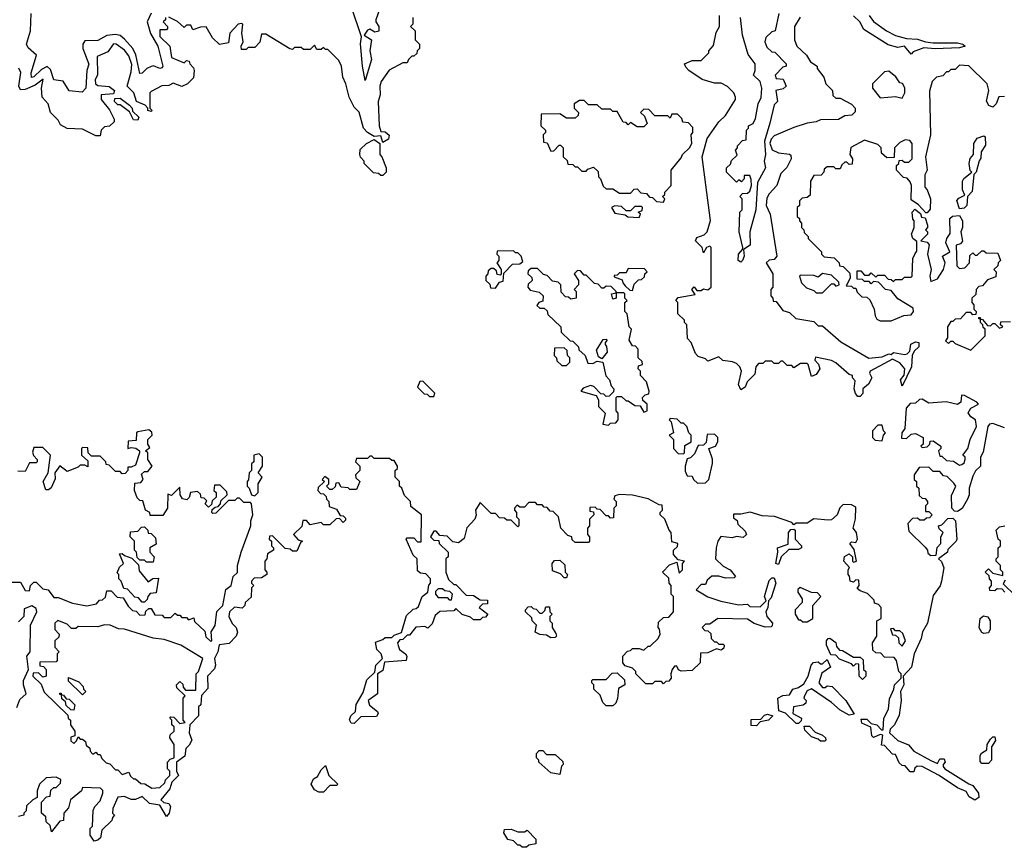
# Model space of a CAD drawing. Extents: x 2737310 to 2869991, y 870230 to 1012730.
# Tile 42 of 256: x 2820001 to 2824457, y 894720 to 898465. Entities that reach past the tile are written whole.
import ezdxf

# ---------------------------------------------------------------- set-up
doc = ezdxf.new("R2010")
doc.units = 0

msp = doc.modelspace()

# ---------------------------------------------------------------- linework, layer by layer
at = {"layer": '0CON02XD'}
for points in [[(2821644.5, 898555.5), (2821612.5, 898465), (2821612.5, 898455), (2821626.2, 898435), (2821626.1, 898413.9), (2821608.3, 898408.3), (2821585, 898422.5), (2821575, 898417.5), (2821560, 898395), (2821592.5, 898375), (2821585.8, 898325), (2821592.5, 898285), (2821565, 898190), (2821552, 898255), (2821543.6, 898356.4), (2821547.5, 898387.5), (2821502.3, 898522.3)], [(2820660, 898475), (2820660, 898465), (2820650, 898455), (2820670, 898435), (2820670, 898425), (2820665, 898420), (2820635, 898420), (2820635, 898390), (2820680, 898345), (2820687.5, 898295), (2820745, 898270), (2820755, 898280), (2820768.3, 898278.3), (2820770, 898265), (2820787, 898247), (2820790, 898235), (2820787, 898203), (2820760, 898175), (2820735, 898162.5), (2820695, 898177.5), (2820675, 898167.5), (2820643.6, 898166.4), (2820595, 898140), (2820590, 898135), (2820590, 898065), (2820600, 898055), (2820595, 898050), (2820580, 898055), (2820580, 898065), (2820568.3, 898078.3), (2820530, 898095), (2820517.5, 898135), (2820486.7, 898165), (2820505, 898230), (2820507.7, 898262.3), (2820495, 898302.5), (2820475, 898327.5), (2820437.5, 898355), (2820425, 898356.2), (2820399.3, 898320.7), (2820351.7, 898298.3), (2820352.5, 898215), (2820342.5, 898195), (2820343.3, 898175), (2820355, 898167.5), (2820405, 898163.3), (2820430, 898145), (2820425, 898130), (2820370, 898125), (2820370, 898105), (2820407, 898057), (2820427.5, 898015), (2820427.5, 898002.5), (2820407, 897983), (2820385, 897980), (2820370, 897965), (2820365, 897940), (2820345, 897940), (2820285, 897970), (2820215, 897972.5), (2820185, 897990), (2820175, 898010), (2820140, 898045), (2820130, 898085), (2820102.5, 898115), (2820100, 898155), (2820106.2, 898196.2), (2820071.2, 898168.8), (2820025, 898148.8), (2820005, 898147.5), (2819996.7, 898165), (2820006.1, 898226.1), (2819996.1, 898246.1)], [(2820595.8, 898495), (2820577.1, 898455), (2820592.4, 898402.4), (2820626.2, 898345), (2820648.8, 898255), (2820645, 898247.5), (2820635, 898243.8), (2820606.1, 898256.1), (2820595, 898254), (2820575.7, 898244.3), (2820555, 898223.3), (2820545, 898222.5), (2820526.7, 898306.7), (2820512.5, 898335), (2820475, 898378), (2820455, 898394), (2820435, 898398.6), (2820395, 898394.2), (2820355, 898371.4), (2820295, 898370), (2820286, 898355), (2820287.1, 898335), (2820314, 898264), (2820303.8, 898235), (2820300, 898155), (2820283, 898137), (2820225, 898143.3), (2820196.8, 898186.8), (2820155, 898193.3), (2820139.5, 898239.5), (2820125, 898253.3), (2820099.7, 898240.3), (2820065, 898206.7), (2820054.1, 898204.1), (2820052, 898225), (2820076.2, 898305), (2820038.3, 898338.3), (2820031.2, 898355), (2820048.8, 898415), (2820053, 898493)], [(2821780, 898475), (2821780, 898445), (2821770, 898435), (2821790, 898415), (2821790, 898375), (2821810, 898355), (2821810, 898335), (2821800, 898325), (2821798.3, 898311.7), (2821785, 898300), (2821775, 898300), (2821760, 898285), (2821755, 898270), (2821735, 898270), (2821673.6, 898236.4), (2821637.5, 898185), (2821630, 898165), (2821632.5, 898125), (2821623.3, 898095), (2821627.5, 897985), (2821635, 897960), (2821655, 897957.5), (2821673, 897943), (2821670, 897925), (2821645, 897910), (2821635, 897940), (2821605, 897936.7), (2821574.2, 897954.2), (2821556.2, 897975), (2821537, 898047), (2821515, 898070), (2821492.5, 898115), (2821477.5, 898175), (2821462.5, 898205), (2821457.5, 898255), (2821445, 898280), (2821395, 898330), (2821385, 898330), (2821375, 898340), (2821365, 898330), (2821345, 898330), (2821335, 898350), (2821315, 898330), (2821285, 898330), (2821275, 898340), (2821245, 898340), (2821235, 898330), (2821223, 898333), (2821115, 898400), (2821095, 898400), (2821087, 898363), (2821065, 898340), (2821035, 898340), (2821025, 898330), (2821005, 898330), (2821002.5, 898345), (2821012.5, 898365), (2821006.7, 898405), (2821010, 898445), (2821005, 898447.5), (2820990, 898445), (2820952.5, 898405), (2820945, 898360), (2820905, 898352.5), (2820873.8, 898383.8), (2820845, 898432.5), (2820818.3, 898431.7), (2820785, 898420), (2820775, 898440), (2820755, 898440), (2820745, 898430), (2820715, 898457.5), (2820675, 898476.7)], [(2823393, 897677), (2823383, 897657), (2823380, 897625), (2823397.5, 897585), (2823427.5, 897395), (2823415, 897380), (2823393, 897377), (2823380, 897365), (2823410, 897315), (2823410, 897255), (2823400, 897245), (2823400, 897215), (2823410, 897205), (2823411.7, 897191.7), (2823425, 897190), (2823455, 897150), (2823485, 897140), (2823513, 897113), (2823595, 897100), (2823615, 897080), (2823635, 897080), (2823717, 897007), (2823843.9, 896933.9), (2823905, 896940), (2823935, 896952.5), (2823945, 896950), (2823955, 896960), (2824005, 896950), (2824017, 896953), (2824030, 896965), (2824033.6, 896996.4), (2824055, 897007.5), (2824070, 897005), (2824070, 896985), (2824050, 896965), (2824040, 896945), (2824037.5, 896895), (2823995, 896807.5), (2823986.7, 896835), (2824003.3, 896856.7), (2824006.7, 896885), (2823985, 896912), (2823950.7, 896929.3), (2823850, 896875), (2823847.5, 896865), (2823857.5, 896845), (2823843.3, 896816.7), (2823817.5, 896795), (2823816.4, 896773.6), (2823805, 896760), (2823795, 896760), (2823783, 896773), (2823777.5, 896795), (2823781.7, 896831.7), (2823770, 896845), (2823770, 896855), (2823755, 896860), (2823695, 896912.5), (2823675, 896922.5), (2823602.5, 896937.5), (2823600, 896925), (2823616.2, 896906.2), (2823622, 896885), (2823605, 896860), (2823585, 896850), (2823570, 896905), (2823565, 896910), (2823535, 896910), (2823505, 896890), (2823495, 896900), (2823475, 896900), (2823455, 896920), (2823445, 896920), (2823435, 896910), (2823415, 896910), (2823405, 896920), (2823375, 896920), (2823365, 896910), (2823345, 896910), (2823332.5, 896895), (2823328.3, 896861.7), (2823293.8, 896826.2), (2823285, 896802.5), (2823265, 896790), (2823253.8, 896815), (2823267.5, 896875), (2823260, 896895), (2823245, 896910), (2823227, 896917), (2823183, 896923), (2823165, 896940), (2823115, 896920), (2823105, 896930), (2823071.7, 896941.7), (2823060, 896955), (2823040, 897005), (2823023, 897023), (2823020, 897085), (2823010, 897095), (2823010, 897105), (2822980, 897135), (2822980, 897185), (2822970, 897195), (2822981.7, 897208.3), (2823058.3, 897221.7), (2823042.5, 897245), (2823053, 897257), (2823065, 897240), (2823085, 897240), (2823095, 897247.5), (2823115, 897242.5), (2823130, 897255), (2823130, 897435), (2823125, 897440), (2823110, 897435), (2823095, 897410), (2823090, 897435), (2823060, 897465), (2823065, 897480), (2823098.8, 897491.2), (2823112.5, 897505), (2823127, 897557), (2823090, 897845), (2823111.7, 897928.3), (2823165, 898002.5), (2823195, 898032.5), (2823240, 898105), (2823240, 898115), (2823232.5, 898135), (2823205, 898162.5), (2823175, 898177.5), (2823145, 898177.5), (2823090, 898195), (2823030, 898235), (2823015, 898250), (2823010, 898265), (2823045, 898280), (2823085, 898280), (2823120, 898315), (2823120, 898325), (2823141.7, 898348.3), (2823153, 898407), (2823167.5, 898435), (2823167.5, 898485)], [(2823437, 898493), (2823420, 898415), (2823405, 898410), (2823377.5, 898385), (2823373.8, 898365), (2823381.7, 898341.7), (2823405, 898320), (2823418.3, 898318.3), (2823470, 898265), (2823470, 898255), (2823455, 898250), (2823420, 898215), (2823425, 898200), (2823456.4, 898196.4), (2823470, 898165), (2823457, 898153), (2823422.5, 898145), (2823430, 898095), (2823415, 898080), (2823396.4, 897996.4), (2823372, 897915), (2823375.7, 897855), (2823370, 897825), (2823376.2, 897795), (2823340.7, 897729.3), (2823333.1, 897605), (2823305.8, 897505), (2823306.2, 897445), (2823277.5, 897425), (2823279.2, 897395), (2823272.5, 897375), (2823265, 897367.5), (2823253.3, 897375), (2823254, 897405), (2823272.5, 897425), (2823273.8, 897435), (2823257.5, 897505), (2823260, 897595), (2823270, 897605), (2823270, 897655), (2823260, 897665), (2823271.7, 897678.3), (2823295, 897680), (2823305, 897690), (2823312.5, 897715), (2823311.7, 897741.7), (2823305, 897760), (2823280, 897760), (2823280, 897745), (2823268.3, 897731.7), (2823255, 897740), (2823245, 897730), (2823200, 897775), (2823200, 897795), (2823218.3, 897811.7), (2823221.7, 897828.3), (2823248.3, 897851.7), (2823240, 897875), (2823250, 897885), (2823250, 897895), (2823271.7, 897918.3), (2823288.3, 897921.7), (2823290, 897965), (2823300, 897975), (2823300, 897985), (2823320, 897995), (2823331.7, 898018.3), (2823343.3, 898085), (2823356.4, 898113.6), (2823360, 898155), (2823352.5, 898185), (2823322.5, 898215), (2823330, 898235), (2823330, 898265), (2823298.3, 898308.3), (2823272.5, 898395), (2823262.5, 898475)], [(2823533.6, 898476.4), (2823507.5, 898435), (2823507.5, 898375), (2823517.5, 898345), (2823562.5, 898305), (2823580, 898275), (2823610, 898255), (2823610, 898245), (2823640, 898205), (2823650, 898175), (2823680, 898145), (2823681.7, 898121.7), (2823695, 898110), (2823715, 898110), (2823765, 898082.5), (2823782.5, 898065), (2823781.7, 898048.3), (2823767, 898033), (2823735, 898030), (2823707, 898013), (2823625, 898012.5), (2823605, 898002.5), (2823565, 897997.5), (2823505, 897977.5), (2823415, 897940), (2823402, 897925), (2823396.4, 897906.4), (2823406.4, 897876.4), (2823435, 897863.3), (2823485, 897857.5), (2823491.7, 897851.7), (2823492.5, 897835), (2823473, 897797), (2823445, 897770), (2823427.5, 897715), (2823393, 897677)], [(2823845.7, 898485), (2823865, 898458), (2823924.3, 898414.3), (2823965, 898394.2), (2824015, 898380), (2824065, 898376.7), (2824100, 898365), (2824135, 898360), (2824245, 898361.2), (2824270, 898355), (2824280, 898345), (2824255, 898338.8), (2824145, 898333.8), (2824092.3, 898337.7), (2824045, 898320), (2824035, 898310), (2824006, 898346), (2823975, 898340), (2823932.3, 898352.3), (2823821.4, 898421.4), (2823803.3, 898455), (2823775, 898482.5)], [(2824457.5, 898117.5), (2824433, 898117), (2824420, 898085), (2824405, 898070), (2824387, 898077), (2824377, 898097), (2824387.5, 898145), (2824380, 898175), (2824297, 898257), (2824255, 898260), (2824235, 898240), (2824215, 898240), (2824205, 898230), (2824195, 898230), (2824178.3, 898211.7), (2824150, 898205), (2824130, 898185), (2824118.3, 898141.7), (2824122.5, 897945), (2824100, 897845), (2824107.5, 897785), (2824097, 897763), (2824097, 897707), (2824107.5, 897695), (2824122.5, 897655), (2824121.7, 897608.3), (2824108.3, 897591.7), (2824101.7, 897591.7), (2824068.3, 897628.3), (2824035, 897650), (2824037.5, 897715), (2824031.7, 897731.7), (2824018.3, 897748.3), (2824001.7, 897751.7), (2823970, 897785), (2823970, 897805), (2823980, 897815), (2823981.7, 897828.3), (2823995, 897830), (2824005, 897820), (2824025, 897820), (2824040, 897835), (2824040, 897905), (2824029.3, 897919.3), (2824008.3, 897921.7), (2823985, 897910), (2823960, 897885), (2823958.3, 897841.7), (2823925, 897840), (2823901.7, 897861.7), (2823900, 897885), (2823885, 897900), (2823825, 897920), (2823763, 897887), (2823757.5, 897855), (2823770, 897835), (2823768.3, 897811.7), (2823755, 897810), (2823745, 897820), (2823735, 897820), (2823721.7, 897808.3), (2823715, 897790), (2823695, 897790), (2823685, 897800), (2823655, 897800), (2823641.7, 897788.3), (2823640, 897775), (2823628.3, 897761.7), (2823595, 897760), (2823580, 897735), (2823578.3, 897671.7), (2823565, 897660), (2823541.7, 897658.3), (2823530, 897645), (2823530, 897625), (2823520, 897615), (2823520, 897575), (2823530, 897565), (2823530, 897555), (2823540, 897545), (2823540, 897525), (2823550, 897515), (2823551.7, 897501.7), (2823570, 897485), (2823570, 897475), (2823630, 897415), (2823630, 897405), (2823641.7, 897391.7), (2823687, 897387), (2823710, 897365), (2823711.7, 897351.7), (2823728.3, 897348.3), (2823758.3, 897318.3), (2823760, 897295), (2823741.7, 897261.7), (2823765, 897260), (2823775, 897250), (2823785, 897250), (2823791.7, 897231.7), (2823811.7, 897211.7), (2823835, 897210), (2823848.3, 897198.3), (2823867.5, 897155), (2823872.5, 897125), (2823880.7, 897110.7), (2823895, 897102.5), (2823945, 897102.5), (2824003, 897127), (2824035, 897130), (2824046.7, 897145), (2824045, 897160), (2823975, 897202.5), (2823945, 897240), (2823920, 897245), (2823888.3, 897278.3), (2823865, 897280), (2823855, 897270), (2823845, 897280), (2823825, 897280), (2823815, 897290), (2823791.7, 897291.7), (2823791.7, 897328.3), (2823808.3, 897328.3), (2823825, 897310), (2823845, 897310), (2823855, 897320), (2823875, 897300), (2823885, 897310), (2823915, 897310), (2823931.7, 897291.7), (2823945, 897290), (2823955, 897280), (2823965, 897290), (2823995, 897290), (2824005, 897300), (2824035, 897300), (2824040, 897305), (2824042.5, 897385), (2824053.3, 897406.7), (2824061.7, 897418.3), (2824061.7, 897461.7), (2824042.5, 897475), (2824037.5, 897495), (2824050, 897525), (2824050, 897555), (2824043, 897563), (2824040, 897595), (2824051.7, 897608.3), (2824078.3, 897588.3), (2824081.7, 897571.7), (2824098.3, 897568.3), (2824110, 897535), (2824110, 897525), (2824100, 897515), (2824110, 897505), (2824110, 897495), (2824080, 897465), (2824108.3, 897458.3), (2824116.4, 897446.4), (2824110, 897405), (2824126.7, 897335), (2824120, 897305), (2824125, 897280), (2824155, 897292.5), (2824182.5, 897335), (2824190, 897365), (2824177.5, 897395), (2824210, 897415), (2824193.3, 897455), (2824196.7, 897475), (2824211.7, 897498.3), (2824210, 897565), (2824223, 897577), (2824255, 897580), (2824267.5, 897555), (2824267.5, 897525), (2824260, 897505), (2824267.5, 897462.5), (2824258.3, 897451.7), (2824240, 897445), (2824241.7, 897351.7), (2824255, 897340), (2824278.3, 897341.7), (2824300, 897365), (2824301.7, 897398.3), (2824315, 897410), (2824325, 897400), (2824335, 897400), (2824355, 897420), (2824365, 897420), (2824375, 897410), (2824428.3, 897408.3), (2824440, 897375), (2824430, 897365), (2824428.3, 897351.7), (2824410, 897335), (2824420, 897325), (2824418.3, 897301.7), (2824381.7, 897288.3), (2824358.3, 897261.7), (2824341.7, 897258.3), (2824330, 897245), (2824328.3, 897221.7), (2824310, 897205), (2824310, 897185), (2824320, 897175), (2824320, 897155), (2824330, 897145), (2824328.3, 897131.7), (2824315, 897130), (2824305, 897140), (2824285, 897140), (2824258.3, 897111.7), (2824235, 897110), (2824225, 897100), (2824215, 897100), (2824200, 897075), (2824200, 897025), (2824191.7, 897011.7), (2824205, 897000), (2824215, 897010), (2824225, 897010), (2824235, 897000), (2824305, 896970), (2824370, 897035), (2824370, 897065), (2824361.7, 897071.7), (2824360, 897085), (2824350, 897095), (2824350, 897110), (2824341.7, 897111.7), (2824341.7, 897118.3), (2824348.3, 897118.3), (2824350, 897110), (2824358.3, 897108.3), (2824381.7, 897081.7), (2824395, 897080), (2824405, 897090), (2824415, 897090), (2824435, 897070), (2824450, 897075), (2824440, 897085), (2824441.7, 897098.3), (2824485, 897100)], [(2823995, 898110), (2824007.5, 898135), (2824007, 898157), (2823996.4, 898176.4), (2823985, 898180), (2823966.4, 898206.4), (2823935, 898232.5), (2823915, 898230), (2823860, 898175), (2823860, 898155), (2823895, 898112.5), (2823965, 898117.5), (2823995, 898110)], [(2820535, 898010), (2820515, 898012.5), (2820498.3, 898048.3), (2820455, 898080), (2820445, 898080), (2820430, 898095), (2820431.7, 898108.3), (2820455, 898110), (2820498.3, 898078.3), (2820510, 898065), (2820511.7, 898051.7), (2820540, 898025), (2820535, 898010)], [(2822915, 897640), (2822920, 897655), (2822910, 897665), (2822920, 897675), (2822920, 897685), (2822950, 897715), (2822950, 897785), (2822995, 897840), (2823000, 897855), (2823032.5, 897885), (2823042.5, 897905), (2823040, 897945), (2823047.5, 897955), (2823047, 897977), (2823028.3, 897998.3), (2823001.7, 898001.7), (2822998.3, 898018.3), (2822978.3, 898038.3), (2822951.7, 898038.3), (2822945, 898020), (2822935, 898030), (2822875, 898030), (2822848.3, 898058.3), (2822825, 898060), (2822810, 898045), (2822828.3, 898028.3), (2822840, 897995), (2822825, 897980), (2822795, 897980), (2822765, 898000), (2822755, 897990), (2822745, 898000), (2822731.7, 898001.7), (2822705, 898050), (2822685, 898050), (2822675, 898060), (2822635, 898060), (2822615, 898080), (2822575, 898080), (2822555, 898100), (2822535, 898100), (2822510, 898085), (2822510, 898065), (2822530, 898045), (2822528.3, 898031.7), (2822515, 898020), (2822475, 898020), (2822445, 898040), (2822361.7, 898038.3), (2822360, 897985), (2822380, 897965), (2822380, 897955), (2822370, 897945), (2822371.7, 897911.7), (2822388.3, 897908.3), (2822405, 897870), (2822418.3, 897871.7), (2822441.7, 897898.3), (2822448.3, 897898.3), (2822460, 897885), (2822460, 897845), (2822478.3, 897828.3), (2822481.7, 897811.7), (2822505, 897810), (2822515, 897800), (2822525, 897800), (2822545, 897780), (2822565, 897780), (2822571.7, 897788.3), (2822598.3, 897798.3), (2822618.3, 897778.3), (2822620, 897755), (2822630, 897745), (2822641.7, 897711.7), (2822655, 897700), (2822685, 897700), (2822715, 897680), (2822765, 897680), (2822781.7, 897698.3), (2822795, 897700), (2822811.7, 897681.7), (2822838.3, 897678.3), (2822851.7, 897661.7), (2822865, 897660), (2822883, 897643), (2822915, 897640)], [(2821645, 897760), (2821635, 897760), (2821625, 897770), (2821601.7, 897771.7), (2821560, 897815), (2821560, 897825), (2821543, 897843), (2821540, 897855), (2821541.7, 897878.3), (2821570, 897905), (2821605, 897922.5), (2821630, 897905), (2821630, 897855), (2821640, 897845), (2821660, 897795), (2821660, 897775), (2821645, 897760)], [(2824255, 897610), (2824243, 897647), (2824251.7, 897658.3), (2824278.3, 897671.7), (2824267.5, 897695), (2824267.5, 897735), (2824273.3, 897746.7), (2824310, 897775), (2824303, 897783), (2824297.5, 897815), (2824303.3, 897836.7), (2824317.5, 897855), (2824320, 897905), (2824335, 897930), (2824365, 897940), (2824370, 897935), (2824371.7, 897898.3), (2824353, 897867), (2824351.7, 897838.3), (2824343, 897827), (2824330, 897775), (2824320, 897765), (2824311.7, 897688.3), (2824290, 897665), (2824287.5, 897625), (2824275, 897612.5), (2824255, 897610)], [(2822805, 897570), (2822810, 897585), (2822800, 897595), (2822818.3, 897601.7), (2822820, 897615), (2822815, 897620), (2822785, 897620), (2822765, 897600), (2822745, 897600), (2822725, 897620), (2822695, 897622.5), (2822680, 897615), (2822695, 897590), (2822741.7, 897581.7), (2822753.6, 897573.6), (2822805, 897570)], [(2822155, 897250), (2822171.7, 897278.3), (2822188.3, 897281.7), (2822191.7, 897318.3), (2822231.7, 897358.3), (2822265, 897360), (2822278.3, 897371.7), (2822270, 897395), (2822255, 897410), (2822245, 897410), (2822235, 897420), (2822161.7, 897418.3), (2822160, 897405), (2822170, 897395), (2822170, 897375), (2822160, 897365), (2822180, 897335), (2822180, 897315), (2822175, 897310), (2822161.7, 897311.7), (2822158.3, 897328.3), (2822145, 897340), (2822135, 897340), (2822121.7, 897328.3), (2822120, 897315), (2822110, 897305), (2822110, 897285), (2822128.3, 897268.3), (2822131.7, 897251.7), (2822155, 897250)], [(2822665, 896630), (2822675, 896640), (2822698.3, 896641.7), (2822710, 896655), (2822710, 896685), (2822700, 896695), (2822700, 896755), (2822705, 896760), (2822725, 896760), (2822745, 896740), (2822755, 896740), (2822785, 896720), (2822808.3, 896718.3), (2822825, 896690), (2822840, 896695), (2822840, 896725), (2822821.7, 896741.7), (2822820, 896755), (2822831.7, 896768.3), (2822848.3, 896771.7), (2822850, 896785), (2822837, 896827), (2822810, 896855), (2822810, 896875), (2822800, 896885), (2822801.7, 896898.3), (2822820, 896905), (2822818.3, 896918.3), (2822800, 896935), (2822800, 896975), (2822788.3, 896988.3), (2822775, 896990), (2822760, 897015), (2822770, 897065), (2822760, 897075), (2822750, 897135), (2822740, 897145), (2822740, 897185), (2822750, 897195), (2822740, 897205), (2822740, 897225), (2822735, 897230), (2822700, 897230), (2822700, 897205), (2822685, 897200), (2822680, 897225), (2822700, 897230), (2822700, 897235), (2822678.3, 897258.3), (2822655, 897260), (2822645, 897250), (2822635, 897250), (2822618.3, 897268.3), (2822601.7, 897271.7), (2822565, 897310), (2822555, 897310), (2822538.3, 897328.3), (2822525, 897330), (2822510, 897315), (2822530, 897285), (2822530, 897265), (2822510, 897245), (2822520, 897235), (2822520, 897205), (2822495, 897200), (2822485, 897210), (2822471.7, 897211.7), (2822451.7, 897231.7), (2822450, 897265), (2822438.3, 897278.3), (2822411.7, 897281.7), (2822388.3, 897308.3), (2822371.7, 897311.7), (2822345, 897340), (2822315, 897340), (2822301.7, 897328.3), (2822300, 897315), (2822318.3, 897298.3), (2822320, 897285), (2822301.7, 897268.3), (2822300, 897255), (2822311.7, 897241.7), (2822351.7, 897231.7), (2822370, 897215), (2822368.3, 897191.7), (2822350, 897185), (2822341.7, 897171.7), (2822355, 897160), (2822375, 897160), (2822388.3, 897148.3), (2822391.7, 897131.7), (2822450, 897075), (2822451.7, 897051.7), (2822491.7, 897011.7), (2822505, 897010), (2822530, 896985), (2822531.7, 896971.7), (2822560, 896945), (2822571.7, 896911.7), (2822595, 896910), (2822615, 896920), (2822640, 896915), (2822653, 896853), (2822670, 896835), (2822678.3, 896808.3), (2822690, 896795), (2822688.3, 896781.7), (2822668.3, 896761.7), (2822655, 896760), (2822645, 896770), (2822631.7, 896771.7), (2822600, 896805), (2822585, 896810), (2822551.7, 896798.3), (2822540, 896785), (2822610, 896765), (2822620, 896745), (2822620, 896715), (2822650, 896685), (2822640, 896635), (2822665, 896630)], [(2822775, 897240), (2822781.7, 897268.3), (2822801.7, 897288.3), (2822815, 897290), (2822828.3, 897301.7), (2822830, 897315), (2822840, 897325), (2822828.3, 897338.3), (2822755, 897340), (2822745, 897320), (2822715, 897320), (2822705, 897310), (2822691.7, 897308.3), (2822691.7, 897301.7), (2822728.3, 897288.3), (2822730, 897275), (2822741.7, 897261.7), (2822761.7, 897241.7), (2822775, 897240)], [(2823635, 897230), (2823675, 897270), (2823685, 897270), (2823695, 897260), (2823710, 897265), (2823708.3, 897278.3), (2823675, 897310), (2823635, 897317.5), (2823615, 897300), (2823595, 897307.5), (2823535, 897310), (2823530, 897305), (2823540, 897275), (2823561.7, 897251.7), (2823595, 897240), (2823605, 897230), (2823635, 897230)], [(2822635, 896930), (2822620, 896940), (2822610.7, 896969.3), (2822641.7, 897018.3), (2822655, 897020), (2822660, 897015), (2822650, 897005), (2822650, 896995), (2822657, 896987), (2822659.3, 896960.7), (2822635, 896930)], [(2822475, 896900), (2822490, 896915), (2822490, 896935), (2822480, 896945), (2822478.3, 896968.3), (2822465, 896980), (2822421.7, 896978.3), (2822420, 896945), (2822430, 896935), (2822431.7, 896921.7), (2822455, 896900), (2822475, 896900)], [(2821875, 896760), (2821880, 896775), (2821825, 896830), (2821811.7, 896828.3), (2821801.7, 896801.7), (2821831.7, 896771.7), (2821845, 896770), (2821855, 896760), (2821875, 896760)], [(2824255, 896450), (2824265, 896452.5), (2824275, 896460), (2824280, 896475), (2824280, 896485), (2824270, 896495), (2824292.5, 896525), (2824303.3, 896565), (2824331.2, 896625), (2824326.7, 896655), (2824305, 896667.5), (2824293.6, 896686.4), (2824305, 896707.5), (2824340, 896725), (2824332.5, 896735), (2824277.5, 896765), (2824263.8, 896766.2), (2824261.2, 896735), (2824245, 896723.3), (2824193.6, 896736.4), (2824115, 896730), (2824085, 896747.5), (2824073, 896747), (2824055, 896730), (2824031.7, 896728.3), (2824013, 896707), (2824007.5, 896615), (2823993.3, 896595), (2823991.7, 896571.7), (2824015, 896570), (2824035, 896590), (2824055, 896592.5), (2824090, 896575), (2824090, 896545), (2824080, 896535), (2824085, 896530), (2824108.3, 896531.7), (2824120, 896545), (2824121.7, 896558.3), (2824135, 896560), (2824170, 896535), (2824170, 896525), (2824160, 896515), (2824165, 896490), (2824175, 896490), (2824195, 896470), (2824227, 896467), (2824255, 896450)], [(2823005, 896500), (2823010, 896505), (2823011.7, 896538.3), (2823040, 896555), (2823040, 896585), (2823030, 896595), (2823020, 896625), (2823005, 896640), (2822995, 896640), (2822977, 896657), (2822945, 896660), (2822940, 896655), (2822950, 896645), (2822960, 896595), (2822940, 896585), (2822960, 896565), (2822960, 896525), (2822981.7, 896501.7), (2823005, 896500)], [(2824457.7, 896617.7), (2824405, 896637.5), (2824390, 896635), (2824382.5, 896625), (2824361.7, 896508.3), (2824350, 896485), (2824350, 896445), (2824327, 896423), (2824315, 896400), (2824297.5, 896345), (2824297.5, 896315), (2824290, 896295), (2824266.2, 896253.8), (2824245, 896240), (2824231.7, 896241.7), (2824220, 896255), (2824218.3, 896311.7), (2824237.5, 896355), (2824228.3, 896368.3), (2824198.3, 896398.3), (2824181.7, 896401.7), (2824165, 896420), (2824135, 896420), (2824115, 896440), (2824071.7, 896438.3), (2824050, 896405), (2824050, 896385), (2824060, 896375), (2824060, 896355), (2824070, 896345), (2824071.7, 896311.7), (2824085, 896300), (2824098.3, 896298.3), (2824110, 896285), (2824110, 896275), (2824100, 896265), (2824100, 896240), (2824115, 896240), (2824130, 896225), (2824118.3, 896211.7), (2824105, 896210), (2824095, 896200), (2824075, 896200), (2824065, 896210), (2824041.7, 896208.3), (2824020, 896185), (2824025, 896150), (2824098.3, 896078.3), (2824110, 896065), (2824111.7, 896051.7), (2824125, 896040), (2824148.3, 896041.7), (2824153, 896077), (2824170, 896095), (2824170, 896125), (2824180, 896145), (2824161.7, 896161.7), (2824160, 896175), (2824175, 896180), (2824201.7, 896208.3), (2824225, 896210), (2824237, 896197), (2824242.5, 896115), (2824240, 896105), (2824201.7, 896068.3), (2824200, 896055), (2824160, 896025), (2824173.6, 896013.6), (2824183.8, 895985), (2824173.3, 895925), (2824167, 895903), (2824135, 895860), (2824110, 895735), (2824087.5, 895695), (2824081.2, 895665), (2824050, 895595), (2824036.7, 895535), (2824000, 895495), (2824002.5, 895455), (2823987.5, 895425), (2823990, 895385), (2823981.7, 895318.3), (2823960, 895275), (2823940, 895255), (2823938.3, 895238.3), (2823975, 895203.3), (2824023.8, 895183.8), (2824047.5, 895155), (2824125, 895113.3), (2824155, 895100), (2824165, 895120), (2824185, 895120), (2824190, 895105), (2824180, 895095), (2824180, 895085), (2824187.5, 895075), (2824297, 895007), (2824315, 895000), (2824340, 894965), (2824342.5, 894945), (2824323.6, 894933.6), (2824298.3, 894948.3), (2824285, 894972.5), (2824245, 894988.8), (2824162.5, 895045), (2824085.9, 895085.9), (2824062.5, 895087.5), (2824051.7, 895078.3), (2824048.3, 895061.7), (2824031.7, 895061.7), (2824008.3, 895088.3), (2823995, 895090), (2823981.7, 895101.7), (2823965, 895140), (2823951.7, 895141.7), (2823915, 895180), (2823901.7, 895181.7), (2823907.5, 895227.5), (2823895, 895230), (2823865, 895217.5), (2823857.5, 895225), (2823853, 895263), (2823811.7, 895281.7), (2823810, 895300), (2823835, 895300), (2823855, 895280), (2823880, 895275), (2823901.7, 895251.7), (2823908.3, 895251.7), (2823912.5, 895305), (2823932.5, 895345), (2823938.3, 895391.7), (2823957.5, 895435), (2823960, 895455), (2823990, 895485), (2823990, 895505), (2823980, 895515), (2823970, 895565), (2823958.3, 895578.3), (2823915, 895580), (2823898.3, 895598.3), (2823875, 895600), (2823861.7, 895611.7), (2823860, 895645), (2823880, 895675), (2823880, 895745), (2823900, 895755), (2823900, 895805), (2823888.3, 895818.3), (2823870, 895825), (2823868.3, 895838.3), (2823838.3, 895868.3), (2823805, 895880), (2823791.7, 895891.7), (2823800, 895905), (2823798.3, 895928.3), (2823785, 895930), (2823775, 895920), (2823760, 895925), (2823757, 895947), (2823750, 895955), (2823750, 895975), (2823756.7, 895986.7), (2823731.2, 896015), (2823734.2, 896035.8), (2823755, 896047.5), (2823770, 896035), (2823770, 896015), (2823775, 896010), (2823787.5, 896015), (2823777, 896067), (2823757.5, 896095), (2823765, 896102.5), (2823785, 896100), (2823792.5, 896115), (2823787.5, 896145), (2823772.5, 896165), (2823783, 896207), (2823785, 896260), (2823765, 896270), (2823728.3, 896271.7), (2823713, 896257), (2823700, 896225), (2823675, 896202.5), (2823659.3, 896200.7)], [(2823905, 896560), (2823910, 896585), (2823920, 896595), (2823910, 896605), (2823905, 896630), (2823885, 896630), (2823860, 896605), (2823860, 896575), (2823873, 896563), (2823905, 896560)], [(2820865, 895653.3), (2820870, 895655), (2820867.5, 895695), (2820886.1, 895723.9), (2820892.5, 895787.5), (2820920, 895815), (2820933, 895887), (2820957.5, 895905), (2820967.5, 895945), (2820987, 895963), (2820986.7, 895995), (2821003.3, 896055), (2821047.5, 896175), (2821047, 896197), (2821056.2, 896225), (2821050, 896275), (2821045, 896280), (2821015, 896280), (2820995, 896300), (2820985, 896300), (2820975, 896290), (2820945, 896290), (2820888.3, 896231.7), (2820875, 896230), (2820870, 896235), (2820871.7, 896248.3), (2820885, 896260), (2820898.3, 896261.7), (2820910, 896275), (2820911.7, 896288.3), (2820940, 896315), (2820938.3, 896328.3), (2820908.3, 896358.3), (2820881.7, 896358.3), (2820880, 896335), (2820890, 896325), (2820890, 896305), (2820871.7, 896288.3), (2820868.3, 896271.7), (2820855, 896260), (2820840, 896275), (2820848.3, 896288.3), (2820835, 896300), (2820821.7, 896301.7), (2820818.3, 896318.3), (2820805, 896330), (2820773.6, 896326.4), (2820767, 896303), (2820757, 896293), (2820737, 896297), (2820727.5, 896315), (2820725, 896350), (2820688.3, 896311.7), (2820671.7, 896318.3), (2820670, 896255), (2820648.3, 896221.7), (2820591.7, 896221.7), (2820590, 896235), (2820570, 896245), (2820558.3, 896288.3), (2820545, 896290), (2820531.7, 896301.7), (2820520, 896335), (2820521.7, 896368.3), (2820548.3, 896371.7), (2820560, 896385), (2820551.7, 896408.3), (2820565, 896420), (2820580, 896420), (2820600, 896445), (2820580, 896475), (2820580, 896505), (2820570, 896515), (2820590, 896530), (2820580, 896545), (2820580, 896565), (2820600, 896585), (2820598.3, 896598.3), (2820585, 896610), (2820535, 896600), (2820530, 896595), (2820528.3, 896561.7), (2820491.7, 896558.3), (2820490, 896525), (2820505, 896530), (2820527, 896527), (2820542.5, 896515), (2820542.5, 896505), (2820525, 896450), (2820505, 896440), (2820490, 896440), (2820490, 896425), (2820478.3, 896411.7), (2820465, 896410), (2820455, 896420), (2820435, 896420), (2820405, 896450), (2820391.7, 896451.7), (2820390, 896465), (2820365, 896490), (2820325, 896490), (2820310, 896505), (2820308.3, 896528.3), (2820285, 896530), (2820280, 896525), (2820280, 896495), (2820308.3, 896468.3), (2820308.3, 896441.7), (2820295, 896450), (2820275, 896450), (2820265, 896440), (2820215, 896420), (2820183, 896447), (2820160, 896415), (2820161.7, 896388.3), (2820142.5, 896347.5), (2820131.7, 896338.3), (2820118.3, 896338.3), (2820107.5, 896375), (2820130, 896415), (2820140, 896495), (2820105, 896530), (2820065, 896530), (2820058.3, 896508.3), (2820063, 896493), (2820080, 896475), (2820080, 896465), (2820075, 896460), (2820045, 896460), (2820025, 896420), (2819991.7, 896421.7)], [(2823068.3, 896368.3), (2823105, 896370), (2823120, 896385), (2823136.4, 896456.4), (2823136.4, 896476.4), (2823120, 896525), (2823150, 896535), (2823160, 896555), (2823160, 896575), (2823145, 896590), (2823111.7, 896588.3), (2823108.3, 896551.7), (2823095, 896540), (2823071.7, 896538.3), (2823055, 896500), (2823037, 896483), (2823021.7, 896478.3), (2823012.5, 896445), (2823012.5, 896422.5), (2823021.7, 896401.7), (2823045, 896400), (2823050, 896385), (2823068.3, 896368.3)], [(2821065, 896310), (2821080, 896325), (2821080, 896365), (2821097.5, 896395), (2821080, 896415), (2821100, 896445), (2821100, 896485), (2821085, 896500), (2821060, 896495), (2821060, 896465), (2821050, 896455), (2821050, 896425), (2821040, 896415), (2821037, 896383), (2821030, 896375), (2821030, 896355), (2821040, 896345), (2821050, 896315), (2821065, 896310)], [(2823659.3, 896200.7), (2823595, 896206.7), (2823565, 896187.5), (2823515, 896187.5), (2823505, 896180), (2823495, 896190), (2823416.4, 896216.4), (2823360.7, 896220.7), (2823306.4, 896236.4), (2823265, 896227.5), (2823231.7, 896228.3), (2823231.7, 896211.7), (2823248.3, 896198.3), (2823251.7, 896181.7), (2823285, 896150), (2823290, 896135), (2823275, 896122.5), (2823245, 896126.7), (2823225, 896120), (2823173.6, 896126.4), (2823160, 896105), (2823152.5, 896075), (2823150, 896025), (2823185, 895992.5), (2823216.4, 895976.4), (2823240, 895945), (2823235, 895940), (2823195, 895937.5), (2823165, 895947.5), (2823133, 895947), (2823111.7, 895928.3), (2823105, 895910), (2823085, 895910), (2823062.5, 895885), (2823115, 895853.8), (2823173.6, 895833.6), (2823255, 895817.5), (2823295, 895820), (2823305, 895810), (2823351.7, 895808.3), (2823380, 895835), (2823372.5, 895855), (2823393, 895927), (2823405, 895940), (2823415, 895940), (2823422.5, 895915), (2823401.7, 895848.3), (2823390, 895835), (2823387.5, 895805), (2823377.5, 895785), (2823382.5, 895765), (2823407.5, 895735), (2823407, 895723), (2823402.5, 895717.5), (2823375, 895716.7), (2823325, 895733.3), (2823295, 895752.5), (2823160, 895755), (2823125, 895730), (2823105, 895730), (2823090, 895715), (2823101.7, 895701.7), (2823115, 895700), (2823128.3, 895688.3), (2823130, 895665), (2823145, 895650), (2823155, 895650), (2823165, 895640), (2823185, 895640), (2823190, 895635), (2823188.3, 895621.7), (2823175, 895612.5), (2823155, 895617.5), (2823115, 895600), (2823081.7, 895598.3), (2823080, 895555), (2823045, 895520), (2822995, 895517.5), (2822983.3, 895523.3), (2822975, 895540), (2822965, 895540), (2822953.3, 895525), (2822947.5, 895505), (2822950, 895485), (2822938.3, 895471.7), (2822925, 895470), (2822915, 895460), (2822905, 895470), (2822875, 895470), (2822865, 895460), (2822835, 895460), (2822790, 895505), (2822790, 895515), (2822775, 895530), (2822741.7, 895541.7), (2822730, 895555), (2822730, 895585), (2822751.7, 895608.3), (2822765, 895610), (2822775, 895620), (2822805, 895620), (2822825, 895612.5), (2822845, 895630), (2822855, 895630), (2822890, 895665), (2822900, 895685), (2822897, 895707), (2822890, 895715), (2822891.7, 895738.3), (2822915, 895760), (2822938.3, 895761.7), (2822960, 895785), (2822960, 895855), (2822950, 895865), (2822950, 895905), (2822940, 895915), (2822938.3, 895938.3), (2822910, 895965), (2822941.7, 895998.3), (2822975, 896010), (2822985, 895960), (2823000, 895975), (2823000, 896005), (2823010, 896015), (2822981.7, 896021.7), (2822960, 896045), (2822960, 896065), (2822978.3, 896081.7), (2822980, 896095), (2822951.7, 896101.7), (2822950, 896145), (2822940, 896155), (2822920, 896205), (2822900, 896225), (2822900, 896235), (2822910, 896245), (2822908.3, 896268.3), (2822895, 896270), (2822845, 896297.5), (2822775, 896313.3), (2822715, 896316.7), (2822695, 896310), (2822690, 896295), (2822700, 896285), (2822700, 896265), (2822690, 896255), (2822688.3, 896211.7), (2822675, 896210), (2822665, 896220), (2822655, 896220), (2822628.3, 896248.3), (2822615, 896250), (2822605, 896260), (2822581.7, 896258.3), (2822581.7, 896241.7), (2822598.3, 896238.3), (2822600, 896225), (2822580, 896205), (2822580, 896175), (2822570, 896165), (2822570, 896135), (2822580, 896125), (2822580, 896105), (2822575, 896100), (2822515, 896100), (2822501.7, 896111.7), (2822500, 896125), (2822481.7, 896131.7), (2822450, 896165), (2822440, 896215), (2822415, 896240), (2822401.7, 896241.7), (2822388.3, 896258.3), (2822375, 896260), (2822365, 896270), (2822345, 896270), (2822335, 896280), (2822305, 896280), (2822285, 896260), (2822265, 896260), (2822251.7, 896268.3), (2822240, 896255), (2822240, 896245), (2822250, 896235), (2822250, 896215), (2822260, 896205), (2822260, 896175), (2822255, 896170), (2822225, 896200), (2822205, 896200), (2822195, 896210), (2822171.7, 896211.7), (2822155, 896230), (2822135, 896230), (2822085, 896280), (2822063.6, 896246.4), (2822067.5, 896222.5), (2822060, 896205), (2822023.9, 896166.1), (2822012.5, 896117.5), (2821987.5, 896097.5), (2821961.7, 896101.7), (2821935, 896127.5), (2821901.7, 896131.7), (2821885, 896150), (2821875, 896150), (2821860, 896125), (2821875, 896110), (2821898.3, 896108.3), (2821900, 896095), (2821940, 896055), (2821940, 896035), (2821930, 896025), (2821930, 895965), (2821941.7, 895931.7), (2821965, 895910), (2821975, 895910), (2822021.7, 895861.7), (2822055, 895860), (2822085, 895840), (2822118.3, 895838.3), (2822118.3, 895821.7), (2822095, 895820), (2822080, 895805), (2822120, 895775), (2822108.3, 895761.7), (2822095, 895760), (2822085, 895750), (2822055, 895750), (2822041.7, 895761.7), (2822003, 895773), (2821975, 895800), (2821965, 895790), (2821903, 895787), (2821881.7, 895768.3), (2821868.3, 895731.7), (2821848.3, 895711.7), (2821835, 895720), (2821793, 895717), (2821765, 895680), (2821755, 895680), (2821735, 895660), (2821721.7, 895658.3), (2821710, 895645), (2821713, 895633), (2821720, 895615), (2821747.5, 895595), (2821752.5, 895585), (2821750, 895565), (2821651.7, 895558.3), (2821645, 895520), (2821620, 895505), (2821620, 895415), (2821577.5, 895385), (2821583.6, 895363.6), (2821620, 895335), (2821622.5, 895325), (2821615, 895312.5), (2821545, 895310), (2821515, 895280), (2821501.7, 895281.7), (2821493, 895297), (2821500, 895315), (2821520, 895335), (2821523, 895367), (2821555, 895420), (2821571.7, 895478.3), (2821607.5, 895512.5), (2821612.5, 895545), (2821642.5, 895575), (2821637.5, 895595), (2821616.7, 895615), (2821611.7, 895648.3), (2821645, 895660), (2821655, 895670), (2821685, 895670), (2821695, 895680), (2821728.3, 895691.7), (2821751.7, 895768.3), (2821781.7, 895798.3), (2821795, 895800), (2821805, 895810), (2821822.5, 895855), (2821847.5, 895875), (2821853, 895907), (2821860, 895915), (2821860, 895935), (2821838.3, 895958.3), (2821815, 895960), (2821801.7, 895971.7), (2821800, 896025), (2821781.7, 896041.7), (2821750, 896115), (2821755, 896120), (2821785, 896120), (2821801.7, 896101.7), (2821818.3, 896101.7), (2821820, 896225), (2821771.7, 896261.7), (2821770, 896285), (2821741.7, 896311.7), (2821730, 896345), (2821720, 896355), (2821720, 896375), (2821700, 896395), (2821700, 896425), (2821710, 896435), (2821710, 896445), (2821695, 896470), (2821685, 896470), (2821675, 896480), (2821605, 896480), (2821595, 896490), (2821585, 896490), (2821575, 896480), (2821525, 896480), (2821520, 896465), (2821540, 896445), (2821540, 896425), (2821520, 896405), (2821521.7, 896391.7), (2821540, 896375), (2821525, 896340), (2821495, 896340), (2821487.5, 896347.5), (2821455, 896350), (2821445, 896370), (2821431.7, 896368.3), (2821428.3, 896351.7), (2821415, 896340), (2821405, 896340), (2821390, 896355), (2821400, 896365), (2821400, 896385), (2821381.7, 896398.3), (2821370, 896385), (2821380, 896375), (2821351.7, 896348.3), (2821350, 896335), (2821361.7, 896321.7), (2821375, 896320), (2821388.3, 896308.3), (2821390, 896295), (2821400, 896285), (2821401.7, 896261.7), (2821435, 896250), (2821451.7, 896221.7), (2821465, 896220), (2821475, 896210), (2821475, 896200), (2821465, 896190), (2821448.3, 896208.3), (2821433, 896207), (2821405, 896180), (2821375, 896180), (2821365, 896190), (2821315, 896180), (2821298.3, 896198.3), (2821281.7, 896198.3), (2821278.3, 896171.7), (2821240, 896135), (2821261.7, 896111.7), (2821280, 896105), (2821271.7, 896098.3), (2821255, 896060), (2821235, 896060), (2821225, 896070), (2821201.7, 896071.7), (2821145, 896130), (2821131.7, 896128.3), (2821130, 896115), (2821140, 896105), (2821140, 896085), (2821150, 896075), (2821150, 896065), (2821121.7, 896048.3), (2821120, 896025), (2821110, 896015), (2821110, 895975), (2821120, 895965), (2821120, 895955), (2821095, 895940), (2821061.7, 895938.3), (2821050, 895925), (2821050, 895915), (2821060, 895905), (2821050, 895895), (2821048.3, 895851.7), (2821021.7, 895828.3), (2821020, 895815), (2821008.3, 895801.7), (2820973, 895807), (2820950, 895785), (2820947.5, 895765), (2820963, 895733), (2820980, 895715), (2820987, 895693), (2820980, 895675), (2820948.3, 895641.7), (2820903, 895637), (2820897.5, 895605), (2820882.5, 895575), (2820887.5, 895545), (2820882.5, 895527.5), (2820850, 895495), (2820851.7, 895438.3), (2820823, 895407), (2820821.7, 895388.3), (2820820, 895365), (2820810, 895355), (2820810, 895315), (2820770, 895275), (2820768.3, 895238.3), (2820780, 895205), (2820768.3, 895181.7), (2820753, 895167), (2820748.3, 895131.7), (2820710, 895105), (2820710, 895065), (2820720, 895045), (2820690, 895015), (2820680, 894985), (2820640, 894935), (2820653, 894923), (2820675, 894917.5), (2820682.5, 894905), (2820677.5, 894875), (2820665, 894860), (2820635, 894910), (2820588.3, 894918.3), (2820555, 894950), (2820525, 894936.2), (2820505, 894936.7), (2820475, 894950), (2820445, 894947.5), (2820422.5, 894895), (2820420, 894875), (2820430, 894865), (2820420, 894855), (2820418.3, 894841.7), (2820373, 894797), (2820366.4, 894763.6), (2820355, 894752.5), (2820338.3, 894748.3), (2820320, 894775), (2820320, 894805), (2820330, 894815), (2820333, 894887), (2820340, 894905), (2820365, 894930), (2820377.5, 894965), (2820377, 894977), (2820367, 894987), (2820285, 894990), (2820280, 894975), (2820230, 894935), (2820221.7, 894898.3), (2820200, 894875), (2820198.3, 894841.7), (2820181.7, 894838.3), (2820145, 894790), (2820138.3, 894818.3), (2820120, 894835), (2820118.3, 894858.3), (2820100, 894875), (2820100, 894925), (2820121.7, 894948.3), (2820138.3, 894951.7), (2820141.7, 894978.3), (2820155, 894990), (2820165, 894990), (2820185, 895010), (2820186.4, 895026.4), (2820165, 895037.5), (2820120, 895035), (2820090, 895005), (2820080, 894975), (2820080, 894945), (2820060, 894935), (2820031.7, 894908.3), (2820030, 894885), (2820020, 894875), (2820020, 894865), (2819995, 894860)], [(2820605, 896010), (2820575, 896010), (2820565, 896020), (2820545, 896020), (2820531.7, 896031.7), (2820530, 896055), (2820520, 896065), (2820520, 896105), (2820500, 896125), (2820501.7, 896148.3), (2820535, 896150), (2820551.7, 896168.3), (2820565, 896170), (2820580, 896155), (2820581.7, 896141.7), (2820595, 896140), (2820615, 896120), (2820618.3, 896091.7), (2820590, 896075), (2820590, 896055), (2820610, 896035), (2820605, 896010)], [(2823435, 896000), (2823422.5, 896005), (2823432.5, 896055), (2823430, 896075), (2823478.3, 896091.7), (2823480, 896145), (2823491.7, 896158.3), (2823505, 896160), (2823510, 896155), (2823510, 896115), (2823540, 896085), (2823540, 896075), (2823525, 896067.5), (2823481.7, 896068.3), (2823447.5, 896035), (2823435, 896000)], [(2824460, 895875), (2824448.3, 895888.3), (2824425, 895890), (2824415, 895880), (2824391.7, 895881.7), (2824390, 895895), (2824400, 895905), (2824400, 895925), (2824390, 895935), (2824388.3, 895948.3), (2824370, 895965), (2824385, 895980), (2824405, 895960), (2824450, 895950), (2824450, 895965), (2824440, 895975), (2824440, 895995), (2824420, 896015), (2824420, 896025), (2824430, 896035), (2824430, 896075), (2824440, 896085), (2824440, 896105), (2824430, 896115), (2824420, 896155), (2824435, 896170), (2824460, 896175)], [(2820565, 895830), (2820555, 895830), (2820538.3, 895848.3), (2820521.7, 895851.7), (2820488.3, 895888.3), (2820471.7, 895891.7), (2820460, 895925), (2820450, 895935), (2820450, 895955), (2820442.5, 895962.5), (2820451.7, 895988.3), (2820470, 896005), (2820451.7, 896048.3), (2820465, 896050), (2820475, 896040), (2820508.3, 896028.3), (2820538.3, 895998.3), (2820541.7, 895971.7), (2820581.7, 895921.7), (2820603, 895937), (2820628.3, 895938.3), (2820618.3, 895871.7), (2820591.7, 895868.3), (2820580, 895855), (2820578.3, 895841.7), (2820565, 895830)], [(2822475, 895940), (2822465, 895940), (2822448.3, 895958.3), (2822411.7, 895971.7), (2822410, 896005), (2822421.7, 896018.3), (2822445, 896020), (2822468.3, 895998.3), (2822470, 895965), (2822480, 895955), (2822475, 895940)], [(2819965, 895920), (2820005, 895920), (2820025, 895882.5), (2820045, 895880), (2820050, 895905), (2820065, 895920), (2820075, 895920), (2820105, 895890), (2820130, 895885), (2820155, 895850), (2820175, 895850), (2820240, 895825), (2820305, 895812.5), (2820348.3, 895821.7), (2820361.7, 895838.3), (2820375, 895840), (2820388.3, 895851.7), (2820395, 895880), (2820415, 895880), (2820441.7, 895851.7), (2820468.3, 895848.3), (2820491.7, 895811.7), (2820511.7, 895791.7), (2820528.3, 895788.3), (2820545, 895770), (2820568.3, 895771.7), (2820571.7, 895788.3), (2820585, 895800), (2820595, 895800), (2820611.7, 895771.7), (2820645, 895770), (2820655, 895760), (2820685, 895760), (2820705, 895780), (2820715, 895770), (2820725, 895770), (2820735, 895760), (2820755, 895760), (2820765, 895750), (2820788.3, 895758.3), (2820791.7, 895741.7), (2820838.3, 895698.3), (2820843, 895673), (2820865, 895653.3)], [(2824461.7, 895928.3), (2824451.7, 895911.7), (2824508.3, 895858.3)], [(2821955, 895840), (2821960, 895865), (2821948.3, 895878.3), (2821925, 895880), (2821915, 895890), (2821895, 895890), (2821883, 895877), (2821882.5, 895865), (2821895, 895850), (2821935, 895850), (2821945, 895840), (2821955, 895840)], [(2823565, 895740), (2823590, 895755), (2823590, 895815), (2823627.5, 895855), (2823611.7, 895871.7), (2823585, 895872.5), (2823533.6, 895896.4), (2823523, 895887), (2823522.5, 895875), (2823542.5, 895845), (2823541.7, 895828.3), (2823510, 895795), (2823510, 895775), (2823525, 895750), (2823535, 895750), (2823545, 895740), (2823565, 895740)], [(2819987, 895353), (2820000.7, 895389.3), (2820030, 895415), (2820017.5, 895455), (2820017.5, 895475), (2820040, 895525), (2820032.5, 895585), (2820047.5, 895605), (2820050, 895725), (2820077.5, 895785), (2820075, 895800), (2820055, 895812.5), (2820020.7, 895799.3), (2820020, 895765), (2819995, 895740)], [(2822405, 895667.5), (2822385, 895680), (2822355, 895682.5), (2822333.6, 895693.6), (2822340, 895725), (2822320, 895745), (2822318.3, 895758.3), (2822290, 895785), (2822290, 895795), (2822301.7, 895808.3), (2822315, 895810), (2822325, 895800), (2822338.3, 895798.3), (2822355, 895780), (2822365, 895780), (2822378.3, 895791.7), (2822381.7, 895808.3), (2822398.3, 895808.3), (2822400, 895785), (2822410, 895775), (2822400, 895765), (2822400, 895745), (2822410, 895735), (2822410, 895715), (2822427, 895687), (2822430, 895675), (2822425, 895670), (2822405, 895667.5)], [(2820598.3, 894988.3), (2820635, 894990), (2820658.3, 895011.7), (2820660, 895025), (2820680, 895045), (2820680, 895065), (2820670, 895075), (2820670, 895105), (2820681.7, 895118.3), (2820700, 895125), (2820700, 895185), (2820680, 895215), (2820681.7, 895228.3), (2820700, 895245), (2820700, 895265), (2820690, 895275), (2820690, 895295), (2820680, 895305), (2820685, 895310), (2820698.3, 895308.3), (2820725, 895280), (2820750, 895285), (2820740, 895295), (2820740, 895395), (2820750, 895405), (2820711.7, 895441.7), (2820710, 895455), (2820725, 895470), (2820738.3, 895458.3), (2820740, 895445), (2820751.7, 895431.7), (2820798.3, 895431.7), (2820800, 895505), (2820810, 895515), (2820830, 895575), (2820730, 895635), (2820655, 895660), (2820605, 895666.7), (2820475, 895706.7), (2820448.3, 895708.3), (2820410, 895725), (2820383.8, 895726.2), (2820355, 895717.5), (2820265, 895720), (2820255, 895710), (2820235, 895710), (2820215, 895730), (2820173, 895747), (2820160, 895735), (2820160, 895705), (2820180, 895685), (2820178.3, 895671.7), (2820160, 895655), (2820160, 895625), (2820180, 895605), (2820170, 895595), (2820170, 895565), (2820165, 895560), (2820091.7, 895558.3), (2820091.7, 895541.7), (2820108.3, 895538.3), (2820120, 895525), (2820120, 895495), (2820105, 895490), (2820085, 895510), (2820061.7, 895508.3), (2820060, 895495), (2820098.3, 895458.3), (2820111.7, 895421.7), (2820218.3, 895318.3), (2820220, 895305), (2820230, 895295), (2820230, 895275), (2820250, 895245), (2820250, 895225), (2820231.7, 895218.3), (2820231.7, 895201.7), (2820245, 895190), (2820258.3, 895201.7), (2820265, 895220), (2820275, 895210), (2820285, 895210), (2820298.3, 895198.3), (2820301.7, 895181.7), (2820318.3, 895168.3), (2820320, 895155), (2820331.7, 895141.7), (2820345, 895150), (2820355, 895140), (2820365, 895140), (2820371.7, 895121.7), (2820391.7, 895101.7), (2820408.3, 895098.3), (2820435, 895070), (2820445, 895070), (2820465, 895050), (2820495, 895060), (2820501.7, 895041.7), (2820515, 895030), (2820525, 895030), (2820548.3, 895008.3), (2820567, 895007), (2820598.3, 894988.3)], [(2824365, 895687.5), (2824355, 895692.5), (2824343, 895713), (2824347.5, 895755), (2824363, 895767), (2824383, 895763), (2824393.3, 895745), (2824393, 895707), (2824385, 895690), (2824365, 895687.5)], [(2823995, 895630), (2824010, 895655), (2823998.3, 895688.3), (2823985, 895700), (2823965, 895700), (2823955, 895710), (2823941.7, 895708.3), (2823951.7, 895681.7), (2823965, 895680), (2823978.3, 895668.3), (2823980, 895645), (2823995, 895630)], [(2823815, 895480), (2823800, 895495), (2823798.3, 895548.3), (2823785, 895550), (2823775, 895540), (2823765, 895550), (2823711.7, 895571.7), (2823695, 895590), (2823671.7, 895591.7), (2823652.5, 895635), (2823652.5, 895655), (2823660, 895665), (2823667, 895667), (2823695, 895647.5), (2823698.3, 895628.3), (2823711.7, 895611.7), (2823725, 895610), (2823775, 895580), (2823805, 895580), (2823818.3, 895568.3), (2823820, 895525), (2823830, 895515), (2823830, 895495), (2823815, 895480)], [(2823525, 895280), (2823515, 895280), (2823467, 895327), (2823437, 895337), (2823432.5, 895395), (2823455, 895407.5), (2823485, 895410), (2823500, 895435), (2823526.1, 895443.9), (2823549.5, 895460.5), (2823570, 895495), (2823583.3, 895545), (2823593.6, 895556.4), (2823615, 895560), (2823625, 895550), (2823635, 895550), (2823655, 895570), (2823670, 895535), (2823631.7, 895508.3), (2823617.5, 895465), (2823635, 895443.3), (2823647, 895443), (2823655, 895450), (2823678.3, 895448.3), (2823740, 895385), (2823777, 895323), (2823755, 895317.5), (2823715, 895340), (2823675.8, 895375.8), (2823585, 895436.7), (2823565, 895427.5), (2823552.5, 895405), (2823550, 895395), (2823560, 895385), (2823558.3, 895371.7), (2823547, 895363), (2823502.5, 895355), (2823500, 895325), (2823540, 895305), (2823538.3, 895291.7), (2823525, 895280)], [(2820285, 895410), (2820221.7, 895471.7), (2820221.7, 895488.3), (2820268.3, 895468.3), (2820288.3, 895448.3), (2820290, 895435), (2820300, 895425), (2820285, 895410)], [(2822685, 895360), (2822655, 895360), (2822640, 895375), (2822628.3, 895408.3), (2822600, 895435), (2822600, 895455), (2822590, 895465), (2822590, 895475), (2822595, 895480), (2822655, 895480), (2822681.7, 895508.3), (2822705, 895510), (2822738.3, 895478.3), (2822740, 895455), (2822711.7, 895438.3), (2822707, 895393), (2822698.3, 895371.7), (2822685, 895360)], [(2820245, 895340), (2820231.7, 895341.7), (2820211.7, 895361.7), (2820208.3, 895378.3), (2820191.7, 895391.7), (2820190, 895410), (2820181.7, 895411.7), (2820181.7, 895418.3), (2820188.3, 895418.3), (2820190, 895410), (2820198.3, 895408.3), (2820211.7, 895391.7), (2820225, 895390), (2820250, 895365), (2820245, 895340)], [(2823335, 895270), (2823311.7, 895271.7), (2823311.7, 895298.3), (2823355, 895300), (2823371.7, 895318.3), (2823385, 895322.5), (2823410, 895315), (2823390, 895295), (2823351.7, 895288.3), (2823335, 895270)], [(2823645, 895200), (2823625, 895200), (2823615, 895210), (2823585, 895220), (2823555, 895250), (2823551.7, 895268.3), (2823575, 895267.5), (2823601.7, 895241.7), (2823635, 895227.5), (2823647.5, 895215), (2823650, 895205), (2823645, 895200)], [(2824385, 895100), (2824355, 895100), (2824348.3, 895108.3), (2824347.5, 895135), (2824353.3, 895146.7), (2824378.3, 895161.7), (2824380, 895185), (2824395, 895210), (2824405, 895220), (2824415, 895220), (2824417, 895203), (2824400, 895175), (2824400, 895115), (2824385, 895100)], [(2822445, 895050), (2822405, 895057.5), (2822350, 895105), (2822350, 895115), (2822340, 895125), (2822340, 895145), (2822351.7, 895158.3), (2822368.3, 895158.3), (2822385, 895140), (2822425, 895140), (2822458.3, 895108.3), (2822460, 895095), (2822453, 895087), (2822445, 895050)], [(2821375, 894970), (2821355, 894970), (2821335, 894980), (2821320, 895005), (2821330.7, 895029.3), (2821349.3, 895040.7), (2821365, 895070), (2821385, 895090), (2821400, 895045), (2821440, 895005), (2821435, 895000), (2821405, 895000), (2821375, 894970)], [(2822295, 894720), (2822275, 894720), (2822265, 894730), (2822255, 894730), (2822235, 894750), (2822210, 894755), (2822192.5, 894785), (2822195, 894800), (2822225, 894802.5), (2822255, 894790), (2822285, 894790), (2822298.3, 894798.3), (2822337, 894757), (2822337.5, 894735), (2822305, 894730), (2822295, 894720)]]:
    msp.add_lwpolyline(points, dxfattribs=at)

doc.saveas('drawing.dxf')
